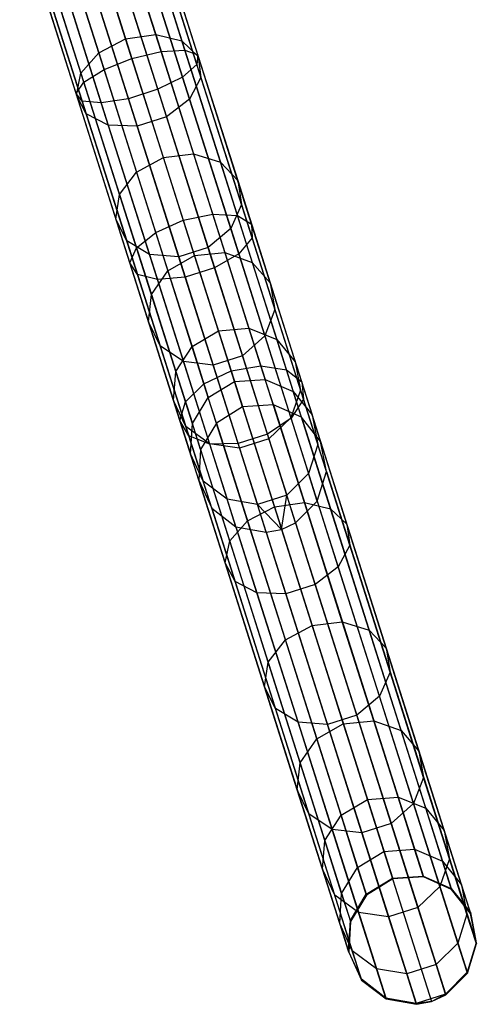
# Model space of a CAD drawing. Extents: x -91 to 92, y -91 to 92.
# Tile 169 of 256: x 21.56 to 28.65, y -86.82 to -71.54. Entities that reach past the tile are written whole.
import ezdxf

# ---------------------------------------------------------------- set-up
doc = ezdxf.new("R2010")
doc.units = 0
doc.header["$LTSCALE"] = 25.4
doc.layers.get('0').update_dxf_attribs({"linetype": 'CONTINUOUS'})

# ---------------------------------------------------------------- blocks, each defined once
blk = doc.blocks.new('NL2500012258_STL_2')
at = {"color": 0}
for p, q in [((115.997, -72.456, 29.23), (115.155, -69.81, 28.598)), ((115.997, -72.456, 29.23), (115.155, -69.81, 28.598)), ((116.366, -72.437, 28.926), (115.511, -69.746, 28.284)), ((116.366, -72.437, 28.926), (115.511, -69.746, 28.284)), ((116.555, -72.661, 28.044), (115.659, -69.843, 27.371)), ((116.555, -72.661, 28.044), (115.659, -69.843, 27.371)), ((116.568, -72.51, 28.498), (115.692, -69.758, 27.841)), ((116.568, -72.51, 28.498), (115.692, -69.758, 27.841)), ((114.707, -69.934, 28.711), (115.544, -72.565, 29.339)), ((114.707, -69.934, 28.711), (115.544, -72.565, 29.339)), ((116.331, -72.854, 27.668), (115.418, -69.981, 26.982)), ((116.331, -72.854, 27.668), (115.418, -69.981, 26.982)), ((115.111, -72.738, 29.23), (114.269, -70.092, 28.598)), ((115.111, -72.738, 29.23), (114.269, -70.092, 28.598)), ((115.447, -72.262, 171.396), (114.773, -70.143, 173.177)), ((115.447, -72.262, 171.396), (114.773, -70.143, 173.177)), ((115.947, -73.045, 27.455), (115.024, -70.141, 26.762)), ((115.947, -73.045, 27.455), (115.024, -70.141, 26.762)), ((115.236, -70.064, 173.272), (115.914, -72.196, 171.48)), ((115.236, -70.064, 173.272), (115.914, -72.196, 171.48)), ((115.632, -70.126, 173.534), (116.321, -72.293, 171.712)), ((115.632, -70.126, 173.534), (116.321, -72.293, 171.712)), ((114.798, -72.936, 28.926), (113.942, -70.245, 28.284)), ((114.798, -72.936, 28.926), (113.942, -70.245, 28.284)), ((115.491, -73.19, 27.455), (114.568, -70.286, 26.762)), ((115.491, -73.19, 27.455), (114.568, -70.286, 26.762)), ((115.87, -70.316, 173.903), (116.575, -72.533, 172.039)), ((115.87, -70.316, 173.903), (116.575, -72.533, 172.039)), ((114.676, -73.112, 28.498), (113.8, -70.36, 27.841)), ((114.676, -73.112, 28.498), (113.8, -70.36, 27.841)), ((114.773, -73.228, 28.044), (113.877, -70.41, 27.371)), ((114.773, -73.228, 28.044), (113.877, -70.41, 27.371)), ((115.068, -73.256, 27.668), (114.154, -70.383, 26.982)), ((115.068, -73.256, 27.668), (114.154, -70.383, 26.982)), ((114.35, -70.346, 173.272), (115.028, -72.478, 171.48)), ((114.35, -70.346, 173.272), (115.028, -72.478, 171.48)), ((114.063, -70.625, 173.534), (114.752, -72.792, 171.712)), ((114.063, -70.625, 173.534), (114.752, -72.792, 171.712)), ((115.896, -70.589, 174.295), (116.618, -72.859, 172.386)), ((115.896, -70.589, 174.295), (116.618, -72.859, 172.386)), ((113.978, -70.918, 173.903), (114.683, -73.135, 172.039)), ((113.978, -70.918, 173.903), (114.683, -73.135, 172.039)), ((115.705, -70.884, 174.62), (116.441, -73.198, 172.674)), ((115.705, -70.884, 174.62), (116.441, -73.198, 172.674)), ((114.114, -71.156, 174.295), (114.836, -73.426, 172.386)), ((114.114, -71.156, 174.295), (114.836, -73.426, 172.386)), ((115.339, -71.132, 174.803), (116.083, -73.471, 172.837)), ((115.339, -71.132, 174.803), (116.083, -73.471, 172.837)), ((114.441, -71.286, 174.62), (115.177, -73.6, 172.674)), ((114.441, -71.286, 174.62), (115.177, -73.6, 172.674)), ((114.883, -71.277, 174.803), (115.627, -73.616, 172.837)), ((114.883, -71.277, 174.803), (115.627, -73.616, 172.837)), ((115.028, -72.478, 171.48), (115.447, -72.262, 171.396)), ((115.028, -72.478, 171.48), (115.447, -72.262, 171.396)), ((115.447, -72.262, 171.396), (115.914, -72.196, 171.48)), ((115.447, -72.262, 171.396), (115.914, -72.196, 171.48)), ((116.033, -74.104, 169.302), (115.447, -72.262, 171.396)), ((116.033, -74.104, 169.302), (115.447, -72.262, 171.396)), ((115.914, -72.196, 171.48), (116.503, -74.048, 169.373)), ((115.914, -72.196, 171.48), (116.503, -74.048, 169.373)), ((115.914, -72.196, 171.48), (116.321, -72.293, 171.712)), ((115.914, -72.196, 171.48), (116.321, -72.293, 171.712)), ((116.321, -72.293, 171.712), (116.92, -74.177, 169.57)), ((116.321, -72.293, 171.712), (116.92, -74.177, 169.57)), ((116.321, -72.293, 171.712), (116.575, -72.533, 172.039)), ((116.321, -72.293, 171.712), (116.575, -72.533, 172.039)), ((115.544, -72.565, 29.339), (115.997, -72.456, 29.23)), ((115.544, -72.565, 29.339), (115.997, -72.456, 29.23)), ((115.997, -72.456, 29.23), (116.366, -72.437, 28.926)), ((115.997, -72.456, 29.23), (116.366, -72.437, 28.926)), ((116.801, -74.984, 30.267), (115.997, -72.456, 29.23)), ((116.801, -74.984, 30.267), (115.997, -72.456, 29.23)), ((116.366, -72.437, 28.926), (116.568, -72.51, 28.498)), ((117.184, -75.006, 29.981), (116.366, -72.437, 28.926)), ((117.184, -75.006, 29.981), (116.366, -72.437, 28.926)), ((116.366, -72.437, 28.926), (116.568, -72.51, 28.498)), ((114.752, -72.792, 171.712), (115.028, -72.478, 171.48)), ((114.752, -72.792, 171.712), (115.028, -72.478, 171.48)), ((115.028, -72.478, 171.48), (115.617, -74.33, 169.373)), ((115.028, -72.478, 171.48), (115.617, -74.33, 169.373)), ((115.111, -72.738, 29.23), (115.544, -72.565, 29.339)), ((115.111, -72.738, 29.23), (115.544, -72.565, 29.339)), ((115.544, -72.565, 29.339), (116.343, -75.078, 30.37)), ((115.544, -72.565, 29.339), (116.343, -75.078, 30.37)), ((116.568, -72.51, 28.498), (116.555, -72.661, 28.044)), ((116.568, -72.51, 28.498), (116.555, -72.661, 28.044)), ((117.404, -75.139, 29.578), (116.568, -72.51, 28.498)), ((117.404, -75.139, 29.578), (116.568, -72.51, 28.498)), ((116.575, -72.533, 172.039), (117.188, -74.459, 169.848)), ((116.575, -72.533, 172.039), (117.188, -74.459, 169.848)), ((116.575, -72.533, 172.039), (116.618, -72.859, 172.386)), ((116.575, -72.533, 172.039), (116.618, -72.859, 172.386)), ((114.798, -72.936, 28.926), (115.111, -72.738, 29.23)), ((114.798, -72.936, 28.926), (115.111, -72.738, 29.23)), ((115.915, -75.266, 30.267), (115.111, -72.738, 29.23)), ((115.915, -75.266, 30.267), (115.111, -72.738, 29.23)), ((116.555, -72.661, 28.044), (116.331, -72.854, 27.668)), ((116.555, -72.661, 28.044), (116.331, -72.854, 27.668)), ((117.412, -75.353, 29.149), (116.555, -72.661, 28.044)), ((117.412, -75.353, 29.149), (116.555, -72.661, 28.044)), ((114.683, -73.135, 172.039), (114.752, -72.792, 171.712)), ((114.683, -73.135, 172.039), (114.752, -72.792, 171.712)), ((114.752, -72.792, 171.712), (115.352, -74.676, 169.57)), ((114.752, -72.792, 171.712), (115.352, -74.676, 169.57)), ((116.331, -72.854, 27.668), (115.947, -73.045, 27.455)), ((116.331, -72.854, 27.668), (115.947, -73.045, 27.455)), ((117.204, -75.598, 28.794), (116.331, -72.854, 27.668)), ((117.204, -75.598, 28.794), (116.331, -72.854, 27.668)), ((116.618, -72.859, 172.386), (116.441, -73.198, 172.674)), ((116.618, -72.859, 172.386), (116.441, -73.198, 172.674)), ((116.618, -72.859, 172.386), (117.246, -74.832, 170.143)), ((116.618, -72.859, 172.386), (117.246, -74.832, 170.143)), ((114.676, -73.112, 28.498), (114.798, -72.936, 28.926)), ((114.676, -73.112, 28.498), (114.798, -72.936, 28.926)), ((115.615, -75.505, 29.981), (114.798, -72.936, 28.926)), ((115.615, -75.505, 29.981), (114.798, -72.936, 28.926)), ((115.947, -73.045, 27.455), (115.491, -73.19, 27.455)), ((115.947, -73.045, 27.455), (115.491, -73.19, 27.455)), ((116.83, -75.818, 28.593), (115.947, -73.045, 27.455)), ((116.83, -75.818, 28.593), (115.947, -73.045, 27.455)), ((114.773, -73.228, 28.044), (114.676, -73.112, 28.498)), ((115.512, -75.741, 29.578), (114.676, -73.112, 28.498)), ((114.773, -73.228, 28.044), (114.676, -73.112, 28.498)), ((115.512, -75.741, 29.578), (114.676, -73.112, 28.498)), ((114.836, -73.426, 172.386), (114.683, -73.135, 172.039)), ((114.683, -73.135, 172.039), (115.296, -75.061, 169.848)), ((114.683, -73.135, 172.039), (115.296, -75.061, 169.848)), ((114.836, -73.426, 172.386), (114.683, -73.135, 172.039)), ((115.068, -73.256, 27.668), (114.773, -73.228, 28.044)), ((115.63, -75.92, 29.149), (114.773, -73.228, 28.044)), ((115.068, -73.256, 27.668), (114.773, -73.228, 28.044)), ((115.63, -75.92, 29.149), (114.773, -73.228, 28.044)), ((115.491, -73.19, 27.455), (115.068, -73.256, 27.668)), ((115.491, -73.19, 27.455), (115.068, -73.256, 27.668)), ((116.373, -75.963, 28.593), (115.491, -73.19, 27.455)), ((116.373, -75.963, 28.593), (115.491, -73.19, 27.455)), ((116.441, -73.198, 172.674), (116.083, -73.471, 172.837)), ((116.441, -73.198, 172.674), (116.083, -73.471, 172.837)), ((116.441, -73.198, 172.674), (117.08, -75.208, 170.388)), ((116.441, -73.198, 172.674), (117.08, -75.208, 170.388)), ((115.94, -76, 28.794), (115.068, -73.256, 27.668)), ((115.94, -76, 28.794), (115.068, -73.256, 27.668)), ((115.177, -73.6, 172.674), (114.836, -73.426, 172.386)), ((114.836, -73.426, 172.386), (115.464, -75.399, 170.143)), ((114.836, -73.426, 172.386), (115.464, -75.399, 170.143)), ((115.177, -73.6, 172.674), (114.836, -73.426, 172.386)), ((116.083, -73.471, 172.837), (115.627, -73.616, 172.837)), ((116.083, -73.471, 172.837), (115.627, -73.616, 172.837)), ((116.083, -73.471, 172.837), (116.729, -75.503, 170.526)), ((116.083, -73.471, 172.837), (116.729, -75.503, 170.526)), ((115.627, -73.616, 172.837), (115.177, -73.6, 172.674)), ((115.177, -73.6, 172.674), (115.817, -75.61, 170.388)), ((115.177, -73.6, 172.674), (115.817, -75.61, 170.388)), ((115.627, -73.616, 172.837), (115.177, -73.6, 172.674)), ((115.627, -73.616, 172.837), (116.273, -75.648, 170.526)), ((115.627, -73.616, 172.837), (116.273, -75.648, 170.526)), ((115.617, -74.33, 169.373), (116.033, -74.104, 169.302)), ((115.617, -74.33, 169.373), (116.033, -74.104, 169.302)), ((116.033, -74.104, 169.302), (116.503, -74.048, 169.373)), ((116.033, -74.104, 169.302), (116.503, -74.048, 169.373)), ((116.517, -75.626, 166.943), (116.033, -74.104, 169.302)), ((116.517, -75.626, 166.943), (116.033, -74.104, 169.302)), ((116.503, -74.048, 169.373), (116.99, -75.58, 166.999)), ((116.503, -74.048, 169.373), (116.99, -75.58, 166.999)), ((116.503, -74.048, 169.373), (116.92, -74.177, 169.57)), ((116.503, -74.048, 169.373), (116.92, -74.177, 169.57)), ((116.92, -74.177, 169.57), (117.415, -75.733, 167.157)), ((116.92, -74.177, 169.57), (117.415, -75.733, 167.157)), ((116.92, -74.177, 169.57), (117.188, -74.459, 169.848)), ((116.92, -74.177, 169.57), (117.188, -74.459, 169.848)), ((115.352, -74.676, 169.57), (115.617, -74.33, 169.373)), ((115.352, -74.676, 169.57), (115.617, -74.33, 169.373)), ((115.617, -74.33, 169.373), (116.105, -75.861, 166.999)), ((115.617, -74.33, 169.373), (116.105, -75.861, 166.999)), ((117.188, -74.459, 169.848), (117.695, -76.052, 167.38)), ((117.188, -74.459, 169.848), (117.695, -76.052, 167.38)), ((117.188, -74.459, 169.848), (117.246, -74.832, 170.143)), ((117.188, -74.459, 169.848), (117.246, -74.832, 170.143)), ((115.296, -75.061, 169.848), (115.352, -74.676, 169.57)), ((115.296, -75.061, 169.848), (115.352, -74.676, 169.57)), ((115.352, -74.676, 169.57), (115.847, -76.232, 167.157)), ((115.352, -74.676, 169.57), (115.847, -76.232, 167.157)), ((117.246, -74.832, 170.143), (117.08, -75.208, 170.388)), ((117.246, -74.832, 170.143), (117.08, -75.208, 170.388)), ((117.246, -74.832, 170.143), (117.765, -76.462, 167.616)), ((117.246, -74.832, 170.143), (117.765, -76.462, 167.616)), ((115.464, -75.399, 170.143), (115.296, -75.061, 169.848)), ((115.296, -75.061, 169.848), (115.803, -76.654, 167.38)), ((115.296, -75.061, 169.848), (115.803, -76.654, 167.38)), ((115.464, -75.399, 170.143), (115.296, -75.061, 169.848)), ((116.343, -75.078, 30.37), (116.801, -74.984, 30.267)), ((116.343, -75.078, 30.37), (116.801, -74.984, 30.267)), ((116.801, -74.984, 30.267), (117.184, -75.006, 29.981)), ((117.549, -77.337, 31.687), (116.801, -74.984, 30.267)), ((117.549, -77.337, 31.687), (116.801, -74.984, 30.267)), ((116.801, -74.984, 30.267), (117.184, -75.006, 29.981)), ((117.184, -75.006, 29.981), (117.404, -75.139, 29.578)), ((117.945, -77.398, 31.425), (117.184, -75.006, 29.981)), ((117.945, -77.398, 31.425), (117.184, -75.006, 29.981)), ((117.184, -75.006, 29.981), (117.404, -75.139, 29.578)), ((115.915, -75.266, 30.267), (116.343, -75.078, 30.37)), ((115.915, -75.266, 30.267), (116.343, -75.078, 30.37)), ((116.343, -75.078, 30.37), (117.087, -77.416, 31.782)), ((116.343, -75.078, 30.37), (117.087, -77.416, 31.782)), ((117.08, -75.208, 170.388), (116.729, -75.503, 170.526)), ((117.08, -75.208, 170.388), (116.729, -75.503, 170.526)), ((117.08, -75.208, 170.388), (117.609, -76.871, 167.811)), ((117.08, -75.208, 170.388), (117.609, -76.871, 167.811)), ((117.404, -75.139, 29.578), (117.412, -75.353, 29.149)), ((118.183, -77.586, 31.055), (117.404, -75.139, 29.578)), ((118.183, -77.586, 31.055), (117.404, -75.139, 29.578)), ((117.404, -75.139, 29.578), (117.412, -75.353, 29.149)), ((115.615, -75.505, 29.981), (115.915, -75.266, 30.267)), ((115.615, -75.505, 29.981), (115.915, -75.266, 30.267)), ((116.664, -77.618, 31.687), (115.915, -75.266, 30.267)), ((116.664, -77.618, 31.687), (115.915, -75.266, 30.267)), ((117.412, -75.353, 29.149), (117.204, -75.598, 28.794)), ((117.412, -75.353, 29.149), (117.204, -75.598, 28.794)), ((118.209, -77.858, 30.661), (117.412, -75.353, 29.149)), ((118.209, -77.858, 30.661), (117.412, -75.353, 29.149)), ((115.817, -75.61, 170.388), (115.464, -75.399, 170.143)), ((115.464, -75.399, 170.143), (115.983, -77.029, 167.616)), ((115.464, -75.399, 170.143), (115.983, -77.029, 167.616)), ((115.817, -75.61, 170.388), (115.464, -75.399, 170.143)), ((115.512, -75.741, 29.578), (115.615, -75.505, 29.981)), ((115.512, -75.741, 29.578), (115.615, -75.505, 29.981)), ((116.376, -77.897, 31.425), (115.615, -75.505, 29.981)), ((116.376, -77.897, 31.425), (115.615, -75.505, 29.981)), ((116.729, -75.503, 170.526), (116.273, -75.648, 170.526)), ((116.729, -75.503, 170.526), (116.273, -75.648, 170.526)), ((116.729, -75.503, 170.526), (117.264, -77.183, 167.922)), ((116.729, -75.503, 170.526), (117.264, -77.183, 167.922)), ((116.273, -75.648, 170.526), (115.817, -75.61, 170.388)), ((115.817, -75.61, 170.388), (116.345, -77.273, 167.811)), ((115.817, -75.61, 170.388), (116.345, -77.273, 167.811)), ((116.273, -75.648, 170.526), (115.817, -75.61, 170.388)), ((116.105, -75.861, 166.999), (116.517, -75.626, 166.943)), ((116.105, -75.861, 166.999), (116.517, -75.626, 166.943)), ((116.273, -75.648, 170.526), (116.808, -77.328, 167.922)), ((116.273, -75.648, 170.526), (116.808, -77.328, 167.922)), ((116.517, -75.626, 166.943), (116.99, -75.58, 166.999)), ((116.517, -75.626, 166.943), (116.99, -75.58, 166.999)), ((116.889, -76.795, 164.371), (116.517, -75.626, 166.943)), ((116.889, -76.795, 164.371), (116.517, -75.626, 166.943)), ((117.204, -75.598, 28.794), (116.83, -75.818, 28.593)), ((117.204, -75.598, 28.794), (116.83, -75.818, 28.593)), ((116.99, -75.58, 166.999), (117.364, -76.755, 164.412)), ((116.99, -75.58, 166.999), (117.364, -76.755, 164.412)), ((116.99, -75.58, 166.999), (117.415, -75.733, 167.157)), ((116.99, -75.58, 166.999), (117.415, -75.733, 167.157)), ((118.017, -78.151, 30.336), (117.204, -75.598, 28.794)), ((118.017, -78.151, 30.336), (117.204, -75.598, 28.794)), ((115.63, -75.92, 29.149), (115.512, -75.741, 29.578)), ((116.291, -78.188, 31.055), (115.512, -75.741, 29.578)), ((115.63, -75.92, 29.149), (115.512, -75.741, 29.578)), ((116.291, -78.188, 31.055), (115.512, -75.741, 29.578)), ((116.83, -75.818, 28.593), (116.373, -75.963, 28.593)), ((116.83, -75.818, 28.593), (116.373, -75.963, 28.593)), ((117.651, -78.399, 30.152), (116.83, -75.818, 28.593)), ((117.651, -78.399, 30.152), (116.83, -75.818, 28.593)), ((117.415, -75.733, 167.157), (117.796, -76.929, 164.527)), ((117.415, -75.733, 167.157), (117.796, -76.929, 164.527)), ((117.415, -75.733, 167.157), (117.695, -76.052, 167.38)), ((117.415, -75.733, 167.157), (117.695, -76.052, 167.38)), ((115.94, -76, 28.794), (115.63, -75.92, 29.149)), ((116.427, -78.425, 30.661), (115.63, -75.92, 29.149)), ((115.94, -76, 28.794), (115.63, -75.92, 29.149)), ((116.427, -78.425, 30.661), (115.63, -75.92, 29.149)), ((115.847, -76.232, 167.157), (116.105, -75.861, 166.999)), ((115.847, -76.232, 167.157), (116.105, -75.861, 166.999)), ((116.373, -75.963, 28.593), (115.94, -76, 28.794)), ((116.373, -75.963, 28.593), (115.94, -76, 28.794)), ((116.105, -75.861, 166.999), (116.479, -77.037, 164.412)), ((116.105, -75.861, 166.999), (116.479, -77.037, 164.412)), ((117.195, -78.544, 30.152), (116.373, -75.963, 28.593)), ((117.195, -78.544, 30.152), (116.373, -75.963, 28.593)), ((116.753, -78.553, 30.336), (115.94, -76, 28.794)), ((116.753, -78.553, 30.336), (115.94, -76, 28.794)), ((117.695, -76.052, 167.38), (118.084, -77.275, 164.689)), ((117.695, -76.052, 167.38), (118.084, -77.275, 164.689)), ((117.695, -76.052, 167.38), (117.765, -76.462, 167.616)), ((117.695, -76.052, 167.38), (117.765, -76.462, 167.616)), ((115.803, -76.654, 167.38), (115.847, -76.232, 167.157)), ((115.803, -76.654, 167.38), (115.847, -76.232, 167.157)), ((115.847, -76.232, 167.157), (116.227, -77.428, 164.527)), ((115.847, -76.232, 167.157), (116.227, -77.428, 164.527)), ((117.765, -76.462, 167.616), (117.609, -76.871, 167.811)), ((117.765, -76.462, 167.616), (117.609, -76.871, 167.811)), ((117.765, -76.462, 167.616), (118.163, -77.715, 164.861)), ((117.765, -76.462, 167.616), (118.163, -77.715, 164.861)), ((115.983, -77.029, 167.616), (115.803, -76.654, 167.38)), ((115.803, -76.654, 167.38), (116.192, -77.877, 164.689)), ((115.803, -76.654, 167.38), (116.192, -77.877, 164.689)), ((115.983, -77.029, 167.616), (115.803, -76.654, 167.38)), ((116.479, -77.037, 164.412), (116.889, -76.795, 164.371)), ((116.479, -77.037, 164.412), (116.889, -76.795, 164.371)), ((116.889, -76.795, 164.371), (117.364, -76.755, 164.412)), ((116.889, -76.795, 164.371), (117.364, -76.755, 164.412)), ((117.14, -77.584, 161.645), (116.889, -76.795, 164.371)), ((117.14, -77.584, 161.645), (116.889, -76.795, 164.371)), ((117.609, -76.871, 167.811), (117.264, -77.183, 167.922)), ((117.609, -76.871, 167.811), (117.264, -77.183, 167.922)), ((117.364, -76.755, 164.412), (117.617, -77.55, 161.67)), ((117.364, -76.755, 164.412), (117.617, -77.55, 161.67)), ((117.364, -76.755, 164.412), (117.796, -76.929, 164.527)), ((117.364, -76.755, 164.412), (117.796, -76.929, 164.527)), ((117.609, -76.871, 167.811), (118.015, -78.147, 165.003)), ((117.609, -76.871, 167.811), (118.015, -78.147, 165.003)), ((116.345, -77.273, 167.811), (115.983, -77.029, 167.616)), ((115.983, -77.029, 167.616), (116.381, -78.282, 164.861)), ((115.983, -77.029, 167.616), (116.381, -78.282, 164.861)), ((116.345, -77.273, 167.811), (115.983, -77.029, 167.616)), ((116.227, -77.428, 164.527), (116.479, -77.037, 164.412)), ((116.227, -77.428, 164.527), (116.479, -77.037, 164.412)), ((116.479, -77.037, 164.412), (116.731, -77.831, 161.67)), ((116.479, -77.037, 164.412), (116.731, -77.831, 161.67)), ((117.796, -76.929, 164.527), (118.052, -77.736, 161.739)), ((117.796, -76.929, 164.527), (118.052, -77.736, 161.739)), ((117.796, -76.929, 164.527), (118.084, -77.275, 164.689)), ((117.796, -76.929, 164.527), (118.084, -77.275, 164.689)), ((117.264, -77.183, 167.922), (116.808, -77.328, 167.922)), ((117.264, -77.183, 167.922), (116.808, -77.328, 167.922)), ((117.264, -77.183, 167.922), (117.674, -78.473, 165.084)), ((117.264, -77.183, 167.922), (117.674, -78.473, 165.084)), ((116.808, -77.328, 167.922), (116.345, -77.273, 167.811)), ((116.345, -77.273, 167.811), (116.752, -78.549, 165.003)), ((116.345, -77.273, 167.811), (116.752, -78.549, 165.003)), ((116.808, -77.328, 167.922), (116.345, -77.273, 167.811)), ((116.808, -77.328, 167.922), (117.218, -78.618, 165.084)), ((116.808, -77.328, 167.922), (117.218, -78.618, 165.084)), ((117.087, -77.416, 31.782), (117.549, -77.337, 31.687)), ((117.087, -77.416, 31.782), (117.549, -77.337, 31.687)), ((117.549, -77.337, 31.687), (117.945, -77.398, 31.425)), ((118.226, -79.462, 33.459), (117.549, -77.337, 31.687)), ((118.226, -79.462, 33.459), (117.549, -77.337, 31.687)), ((117.549, -77.337, 31.687), (117.945, -77.398, 31.425)), ((118.084, -77.275, 164.689), (118.347, -78.101, 161.837)), ((118.084, -77.275, 164.689), (118.347, -78.101, 161.837)), ((118.084, -77.275, 164.689), (118.163, -77.715, 164.861)), ((118.084, -77.275, 164.689), (118.163, -77.715, 164.861)), ((116.192, -77.877, 164.689), (116.227, -77.428, 164.527)), ((116.192, -77.877, 164.689), (116.227, -77.428, 164.527)), ((116.227, -77.428, 164.527), (116.484, -78.235, 161.739)), ((116.227, -77.428, 164.527), (116.484, -78.235, 161.739)), ((116.664, -77.618, 31.687), (117.087, -77.416, 31.782)), ((116.664, -77.618, 31.687), (117.087, -77.416, 31.782)), ((117.087, -77.416, 31.782), (117.759, -79.529, 33.543)), ((117.087, -77.416, 31.782), (117.759, -79.529, 33.543)), ((117.945, -77.398, 31.425), (118.183, -77.586, 31.055)), ((118.632, -79.559, 33.225), (117.945, -77.398, 31.425)), ((118.632, -79.559, 33.225), (117.945, -77.398, 31.425)), ((117.945, -77.398, 31.425), (118.183, -77.586, 31.055)), ((116.376, -77.897, 31.425), (116.664, -77.618, 31.687)), ((116.376, -77.897, 31.425), (116.664, -77.618, 31.687)), ((117.34, -79.744, 33.459), (116.664, -77.618, 31.687)), ((117.34, -79.744, 33.459), (116.664, -77.618, 31.687)), ((116.731, -77.831, 161.67), (117.14, -77.584, 161.645)), ((116.731, -77.831, 161.67), (117.14, -77.584, 161.645)), ((117.14, -77.584, 161.645), (117.617, -77.55, 161.67)), ((117.14, -77.584, 161.645), (117.617, -77.55, 161.67)), ((117.265, -77.976, 158.825), (117.14, -77.584, 161.645)), ((117.265, -77.976, 158.825), (117.14, -77.584, 161.645)), ((117.743, -77.944, 158.833), (117.617, -77.55, 161.67)), ((117.617, -77.55, 161.67), (118.052, -77.736, 161.739)), ((117.743, -77.944, 158.833), (117.617, -77.55, 161.67)), ((117.617, -77.55, 161.67), (118.052, -77.736, 161.739)), ((118.183, -77.586, 31.055), (118.209, -77.858, 30.661)), ((118.886, -79.797, 32.897), (118.183, -77.586, 31.055)), ((118.886, -79.797, 32.897), (118.183, -77.586, 31.055)), ((118.183, -77.586, 31.055), (118.209, -77.858, 30.661)), ((118.163, -77.715, 164.861), (118.015, -78.147, 165.003)), ((118.163, -77.715, 164.861), (118.015, -78.147, 165.003)), ((118.18, -78.137, 158.856), (118.052, -77.736, 161.739)), ((118.052, -77.736, 161.739), (118.347, -78.101, 161.837)), ((118.18, -78.137, 158.856), (118.052, -77.736, 161.739)), ((118.052, -77.736, 161.739), (118.347, -78.101, 161.837)), ((118.163, -77.715, 164.861), (118.432, -78.56, 161.94)), ((118.163, -77.715, 164.861), (118.432, -78.56, 161.94)), ((116.381, -78.282, 164.861), (116.192, -77.877, 164.689)), ((116.192, -77.877, 164.689), (116.455, -78.703, 161.837)), ((116.192, -77.877, 164.689), (116.455, -78.703, 161.837)), ((116.381, -78.282, 164.861), (116.192, -77.877, 164.689)), ((116.291, -78.188, 31.055), (116.376, -77.897, 31.425)), ((116.291, -78.188, 31.055), (116.376, -77.897, 31.425)), ((117.064, -80.058, 33.225), (116.376, -77.897, 31.425)), ((117.064, -80.058, 33.225), (116.376, -77.897, 31.425)), ((116.484, -78.235, 161.739), (116.731, -77.831, 161.67)), ((116.484, -78.235, 161.739), (116.731, -77.831, 161.67)), ((116.857, -78.226, 158.833), (116.731, -77.831, 161.67)), ((116.857, -78.226, 158.833), (116.731, -77.831, 161.67)), ((117.743, -77.944, 158.833), (117.265, -77.976, 158.825)), ((117.743, -77.944, 158.833), (117.265, -77.976, 158.825)), ((118.18, -78.137, 158.856), (117.743, -77.944, 158.833)), ((117.743, -77.944, 158.833), (120.074, -85.274, 48.833)), ((118.18, -78.137, 158.856), (117.743, -77.944, 158.833)), ((117.743, -77.944, 158.833), (120.074, -85.274, 48.833)), ((118.209, -77.858, 30.661), (118.017, -78.151, 30.336)), ((118.209, -77.858, 30.661), (118.017, -78.151, 30.336)), ((118.929, -80.121, 32.548), (118.209, -77.858, 30.661)), ((118.929, -80.121, 32.548), (118.209, -77.858, 30.661)), ((117.265, -77.976, 158.825), (116.857, -78.226, 158.833)), ((117.265, -77.976, 158.825), (116.857, -78.226, 158.833)), ((117.265, -77.976, 158.825), (119.597, -85.306, 48.825)), ((117.265, -77.976, 158.825), (119.597, -85.306, 48.825)), ((118.477, -78.511, 158.887), (118.347, -78.101, 161.837)), ((118.347, -78.101, 161.837), (118.432, -78.56, 161.94)), ((118.477, -78.511, 158.887), (118.347, -78.101, 161.837)), ((118.347, -78.101, 161.837), (118.432, -78.56, 161.94)), ((116.427, -78.425, 30.661), (116.291, -78.188, 31.055)), ((116.994, -80.399, 32.897), (116.291, -78.188, 31.055)), ((116.427, -78.425, 30.661), (116.291, -78.188, 31.055)), ((116.994, -80.399, 32.897), (116.291, -78.188, 31.055)), ((116.455, -78.703, 161.837), (116.484, -78.235, 161.739)), ((116.455, -78.703, 161.837), (116.484, -78.235, 161.739)), ((116.611, -78.636, 158.856), (116.484, -78.235, 161.739)), ((116.611, -78.636, 158.856), (116.484, -78.235, 161.739)), ((116.857, -78.226, 158.833), (116.611, -78.636, 158.856)), ((116.857, -78.226, 158.833), (116.611, -78.636, 158.856)), ((116.857, -78.226, 158.833), (119.189, -85.556, 48.833)), ((116.857, -78.226, 158.833), (119.189, -85.556, 48.833)), ((118.017, -78.151, 30.336), (117.651, -78.399, 30.152)), ((118.017, -78.151, 30.336), (117.651, -78.399, 30.152)), ((118.015, -78.147, 165.003), (117.674, -78.473, 165.084)), ((118.015, -78.147, 165.003), (117.674, -78.473, 165.084)), ((118.015, -78.147, 165.003), (118.29, -79.009, 162.026)), ((118.015, -78.147, 165.003), (118.29, -79.009, 162.026)), ((118.751, -80.459, 32.258), (118.017, -78.151, 30.336)), ((118.751, -80.459, 32.258), (118.017, -78.151, 30.336)), ((118.477, -78.511, 158.887), (118.18, -78.137, 158.856)), ((118.18, -78.137, 158.856), (120.512, -85.467, 48.856)), ((118.477, -78.511, 158.887), (118.18, -78.137, 158.856)), ((118.18, -78.137, 158.856), (120.512, -85.467, 48.856)), ((116.752, -78.549, 165.003), (116.381, -78.282, 164.861)), ((116.381, -78.282, 164.861), (116.65, -79.127, 161.94)), ((116.381, -78.282, 164.861), (116.65, -79.127, 161.94)), ((116.752, -78.549, 165.003), (116.381, -78.282, 164.861)), ((116.753, -78.553, 30.336), (116.427, -78.425, 30.661)), ((117.147, -80.688, 32.548), (116.427, -78.425, 30.661)), ((116.753, -78.553, 30.336), (116.427, -78.425, 30.661)), ((117.147, -80.688, 32.548), (116.427, -78.425, 30.661)), ((117.651, -78.399, 30.152), (117.195, -78.544, 30.152)), ((117.651, -78.399, 30.152), (117.195, -78.544, 30.152)), ((118.393, -80.731, 32.095), (117.651, -78.399, 30.152)), ((118.393, -80.731, 32.095), (117.651, -78.399, 30.152)), ((117.218, -78.618, 165.084), (116.752, -78.549, 165.003)), ((116.752, -78.549, 165.003), (117.026, -79.411, 162.026)), ((116.752, -78.549, 165.003), (117.026, -79.411, 162.026)), ((117.218, -78.618, 165.084), (116.752, -78.549, 165.003)), ((117.195, -78.544, 30.152), (116.753, -78.553, 30.336)), ((117.195, -78.544, 30.152), (116.753, -78.553, 30.336)), ((117.487, -80.861, 32.258), (116.753, -78.553, 30.336)), ((117.487, -80.861, 32.258), (116.753, -78.553, 30.336)), ((117.936, -80.876, 32.095), (117.195, -78.544, 30.152)), ((117.936, -80.876, 32.095), (117.195, -78.544, 30.152)), ((117.674, -78.473, 165.084), (117.218, -78.618, 165.084)), ((117.674, -78.473, 165.084), (117.218, -78.618, 165.084)), ((117.674, -78.473, 165.084), (117.951, -79.344, 162.075)), ((117.674, -78.473, 165.084), (117.951, -79.344, 162.075)), ((118.432, -78.56, 161.94), (118.29, -79.009, 162.026)), ((118.432, -78.56, 161.94), (118.29, -79.009, 162.026)), ((118.566, -78.98, 158.92), (118.432, -78.56, 161.94)), ((118.566, -78.98, 158.92), (118.432, -78.56, 161.94)), ((118.566, -78.98, 158.92), (118.477, -78.511, 158.887)), ((118.477, -78.511, 158.887), (120.809, -85.841, 48.887)), ((118.566, -78.98, 158.92), (118.477, -78.511, 158.887)), ((118.477, -78.511, 158.887), (120.809, -85.841, 48.887)), ((116.585, -79.113, 158.887), (116.455, -78.703, 161.837)), ((116.585, -79.113, 158.887), (116.455, -78.703, 161.837)), ((116.65, -79.127, 161.94), (116.455, -78.703, 161.837)), ((116.65, -79.127, 161.94), (116.455, -78.703, 161.837)), ((116.611, -78.636, 158.856), (116.585, -79.113, 158.887)), ((116.611, -78.636, 158.856), (116.585, -79.113, 158.887)), ((116.611, -78.636, 158.856), (118.943, -85.966, 48.856)), ((116.611, -78.636, 158.856), (118.943, -85.966, 48.856)), ((117.218, -78.618, 165.084), (117.495, -79.489, 162.075)), ((117.218, -78.618, 165.084), (117.495, -79.489, 162.075)), ((118.29, -79.009, 162.026), (117.951, -79.344, 162.075)), ((118.29, -79.009, 162.026), (117.951, -79.344, 162.075)), ((118.426, -79.437, 158.947), (118.29, -79.009, 162.026)), ((118.426, -79.437, 158.947), (118.29, -79.009, 162.026)), ((118.426, -79.437, 158.947), (118.566, -78.98, 158.92)), ((118.426, -79.437, 158.947), (118.566, -78.98, 158.92)), ((118.566, -78.98, 158.92), (120.898, -86.31, 48.92)), ((118.566, -78.98, 158.92), (120.898, -86.31, 48.92)), ((116.585, -79.113, 158.887), (116.784, -79.547, 158.92)), ((116.585, -79.113, 158.887), (116.784, -79.547, 158.92)), ((116.585, -79.113, 158.887), (118.917, -86.443, 48.887)), ((116.585, -79.113, 158.887), (118.917, -86.443, 48.887)), ((116.784, -79.547, 158.92), (116.65, -79.127, 161.94)), ((116.784, -79.547, 158.92), (116.65, -79.127, 161.94)), ((117.026, -79.411, 162.026), (116.65, -79.127, 161.94)), ((117.026, -79.411, 162.026), (116.65, -79.127, 161.94)), ((117.951, -79.344, 162.075), (117.495, -79.489, 162.075)), ((117.951, -79.344, 162.075), (117.495, -79.489, 162.075)), ((117.87, -79.877, 158.965), (117.951, -79.344, 162.075)), ((117.87, -79.877, 158.965), (117.951, -79.344, 162.075)), ((118.089, -79.777, 158.963), (117.951, -79.344, 162.075)), ((118.089, -79.777, 158.963), (117.951, -79.344, 162.075)), ((117.495, -79.489, 162.075), (117.026, -79.411, 162.026)), ((117.162, -79.839, 158.947), (117.026, -79.411, 162.026)), ((117.162, -79.839, 158.947), (117.026, -79.411, 162.026)), ((117.495, -79.489, 162.075), (117.026, -79.411, 162.026)), ((117.633, -79.922, 158.963), (117.495, -79.489, 162.075)), ((117.633, -79.922, 158.963), (117.495, -79.489, 162.075)), ((117.87, -79.877, 158.965), (117.495, -79.489, 162.075)), ((117.87, -79.877, 158.965), (117.495, -79.489, 162.075)), ((117.759, -79.529, 33.543), (118.226, -79.462, 33.459)), ((117.759, -79.529, 33.543), (118.226, -79.462, 33.459)), ((118.089, -79.777, 158.963), (118.426, -79.437, 158.947)), ((118.089, -79.777, 158.963), (118.426, -79.437, 158.947)), ((118.226, -79.462, 33.459), (118.632, -79.559, 33.225)), ((118.814, -81.313, 35.542), (118.226, -79.462, 33.459)), ((118.814, -81.313, 35.542), (118.226, -79.462, 33.459)), ((118.226, -79.462, 33.459), (118.632, -79.559, 33.225)), ((118.426, -79.437, 158.947), (120.758, -86.767, 48.947)), ((118.426, -79.437, 158.947), (120.758, -86.767, 48.947)), ((116.784, -79.547, 158.92), (117.162, -79.839, 158.947)), ((116.784, -79.547, 158.92), (117.162, -79.839, 158.947)), ((116.784, -79.547, 158.92), (119.115, -86.877, 48.92)), ((116.784, -79.547, 158.92), (119.115, -86.877, 48.92)), ((117.34, -79.744, 33.459), (117.759, -79.529, 33.543)), ((117.34, -79.744, 33.459), (117.759, -79.529, 33.543)), ((117.759, -79.529, 33.543), (118.344, -81.369, 35.613)), ((117.759, -79.529, 33.543), (118.344, -81.369, 35.613)), ((118.632, -79.559, 33.225), (118.886, -79.797, 32.897)), ((119.231, -81.441, 35.343), (118.632, -79.559, 33.225)), ((119.231, -81.441, 35.343), (118.632, -79.559, 33.225)), ((118.632, -79.559, 33.225), (118.886, -79.797, 32.897)), ((117.064, -80.058, 33.225), (117.34, -79.744, 33.459)), ((117.064, -80.058, 33.225), (117.34, -79.744, 33.459)), ((117.929, -81.595, 35.542), (117.34, -79.744, 33.459)), ((117.929, -81.595, 35.542), (117.34, -79.744, 33.459)), ((117.87, -79.877, 158.965), (118.089, -79.777, 158.963)), ((117.87, -79.877, 158.965), (118.089, -79.777, 158.963)), ((118.089, -79.777, 158.963), (120.421, -87.107, 48.963)), ((118.089, -79.777, 158.963), (120.421, -87.107, 48.963)), ((118.886, -79.797, 32.897), (118.929, -80.121, 32.548)), ((119.498, -81.722, 35.063), (118.886, -79.797, 32.897)), ((119.498, -81.722, 35.063), (118.886, -79.797, 32.897)), ((118.886, -79.797, 32.897), (118.929, -80.121, 32.548)), ((117.162, -79.839, 158.947), (117.633, -79.922, 158.963)), ((117.162, -79.839, 158.947), (117.633, -79.922, 158.963)), ((117.162, -79.839, 158.947), (119.494, -87.169, 48.947)), ((117.162, -79.839, 158.947), (119.494, -87.169, 48.947)), ((117.633, -79.922, 158.963), (117.87, -79.877, 158.965)), ((117.633, -79.922, 158.963), (117.87, -79.877, 158.965)), ((117.633, -79.922, 158.963), (119.965, -87.252, 48.963)), ((117.633, -79.922, 158.963), (119.965, -87.252, 48.963)), ((117.87, -79.877, 158.965), (120.202, -87.207, 48.965)), ((117.87, -79.877, 158.965), (120.202, -87.207, 48.965)), ((116.994, -80.399, 32.897), (117.064, -80.058, 33.225)), ((116.994, -80.399, 32.897), (117.064, -80.058, 33.225)), ((117.662, -81.94, 35.343), (117.064, -80.058, 33.225)), ((117.662, -81.94, 35.343), (117.064, -80.058, 33.225)), ((118.929, -80.121, 32.548), (118.751, -80.459, 32.258)), ((118.929, -80.121, 32.548), (118.751, -80.459, 32.258)), ((119.556, -82.093, 34.766), (118.929, -80.121, 32.548)), ((119.556, -82.093, 34.766), (118.929, -80.121, 32.548)), ((117.147, -80.688, 32.548), (116.994, -80.399, 32.897)), ((117.606, -82.324, 35.063), (116.994, -80.399, 32.897)), ((117.147, -80.688, 32.548), (116.994, -80.399, 32.897)), ((117.606, -82.324, 35.063), (116.994, -80.399, 32.897)), ((118.751, -80.459, 32.258), (118.393, -80.731, 32.095)), ((118.751, -80.459, 32.258), (118.393, -80.731, 32.095)), ((119.39, -82.468, 34.519), (118.751, -80.459, 32.258)), ((119.39, -82.468, 34.519), (118.751, -80.459, 32.258)), ((117.487, -80.861, 32.258), (117.147, -80.688, 32.548)), ((117.774, -82.66, 34.766), (117.147, -80.688, 32.548)), ((117.487, -80.861, 32.258), (117.147, -80.688, 32.548)), ((117.774, -82.66, 34.766), (117.147, -80.688, 32.548)), ((117.936, -80.876, 32.095), (117.487, -80.861, 32.258)), ((118.126, -82.87, 34.519), (117.487, -80.861, 32.258)), ((117.936, -80.876, 32.095), (117.487, -80.861, 32.258)), ((118.126, -82.87, 34.519), (117.487, -80.861, 32.258)), ((118.393, -80.731, 32.095), (117.936, -80.876, 32.095)), ((118.393, -80.731, 32.095), (117.936, -80.876, 32.095)), ((119.039, -82.762, 34.38), (118.393, -80.731, 32.095)), ((119.039, -82.762, 34.38), (118.393, -80.731, 32.095)), ((118.583, -82.907, 34.38), (117.936, -80.876, 32.095)), ((118.583, -82.907, 34.38), (117.936, -80.876, 32.095)), ((118.344, -81.369, 35.613), (118.814, -81.313, 35.542)), ((118.344, -81.369, 35.613), (118.814, -81.313, 35.542)), ((118.814, -81.313, 35.542), (119.231, -81.441, 35.343)), ((119.303, -82.849, 37.89), (118.814, -81.313, 35.542)), ((119.303, -82.849, 37.89), (118.814, -81.313, 35.542)), ((118.814, -81.313, 35.542), (119.231, -81.441, 35.343)), ((117.929, -81.595, 35.542), (118.344, -81.369, 35.613)), ((117.929, -81.595, 35.542), (118.344, -81.369, 35.613)), ((118.344, -81.369, 35.613), (118.83, -82.895, 37.948)), ((118.344, -81.369, 35.613), (118.83, -82.895, 37.948)), ((119.231, -81.441, 35.343), (119.498, -81.722, 35.063)), ((119.727, -83.002, 37.731), (119.231, -81.441, 35.343)), ((119.727, -83.002, 37.731), (119.231, -81.441, 35.343)), ((119.231, -81.441, 35.343), (119.498, -81.722, 35.063)), ((117.662, -81.94, 35.343), (117.929, -81.595, 35.542)), ((117.662, -81.94, 35.343), (117.929, -81.595, 35.542)), ((118.417, -83.131, 37.89), (117.929, -81.595, 35.542)), ((118.417, -83.131, 37.89), (117.929, -81.595, 35.542)), ((119.498, -81.722, 35.063), (119.556, -82.093, 34.766)), ((120.006, -83.319, 37.506), (119.498, -81.722, 35.063)), ((120.006, -83.319, 37.506), (119.498, -81.722, 35.063)), ((119.498, -81.722, 35.063), (119.556, -82.093, 34.766)), ((117.606, -82.324, 35.063), (117.662, -81.94, 35.343)), ((117.606, -82.324, 35.063), (117.662, -81.94, 35.343)), ((118.159, -83.501, 37.731), (117.662, -81.94, 35.343)), ((118.159, -83.501, 37.731), (117.662, -81.94, 35.343)), ((119.556, -82.093, 34.766), (119.39, -82.468, 34.519)), ((119.556, -82.093, 34.766), (119.39, -82.468, 34.519)), ((120.076, -83.728, 37.267), (119.556, -82.093, 34.766)), ((120.076, -83.728, 37.267), (119.556, -82.093, 34.766)), ((117.774, -82.66, 34.766), (117.606, -82.324, 35.063)), ((118.115, -83.921, 37.506), (117.606, -82.324, 35.063)), ((117.774, -82.66, 34.766), (117.606, -82.324, 35.063)), ((118.115, -83.921, 37.506), (117.606, -82.324, 35.063)), ((119.39, -82.468, 34.519), (119.039, -82.762, 34.38)), ((119.39, -82.468, 34.519), (119.039, -82.762, 34.38)), ((119.92, -84.135, 37.069), (119.39, -82.468, 34.519)), ((119.92, -84.135, 37.069), (119.39, -82.468, 34.519)), ((118.126, -82.87, 34.519), (117.774, -82.66, 34.766)), ((118.294, -84.295, 37.267), (117.774, -82.66, 34.766)), ((118.126, -82.87, 34.519), (117.774, -82.66, 34.766)), ((118.294, -84.295, 37.267), (117.774, -82.66, 34.766)), ((119.039, -82.762, 34.38), (118.583, -82.907, 34.38)), ((119.039, -82.762, 34.38), (118.583, -82.907, 34.38)), ((118.83, -82.895, 37.948), (119.303, -82.849, 37.89)), ((118.83, -82.895, 37.948), (119.303, -82.849, 37.89)), ((119.575, -84.446, 36.957), (119.039, -82.762, 34.38)), ((119.575, -84.446, 36.957), (119.039, -82.762, 34.38)), ((119.303, -82.849, 37.89), (119.727, -83.002, 37.731)), ((119.68, -84.035, 40.452), (119.303, -82.849, 37.89)), ((119.68, -84.035, 40.452), (119.303, -82.849, 37.89)), ((119.303, -82.849, 37.89), (119.727, -83.002, 37.731)), ((118.583, -82.907, 34.38), (118.126, -82.87, 34.519)), ((118.656, -84.537, 37.069), (118.126, -82.87, 34.519)), ((118.583, -82.907, 34.38), (118.126, -82.87, 34.519)), ((118.656, -84.537, 37.069), (118.126, -82.87, 34.519)), ((118.417, -83.131, 37.89), (118.83, -82.895, 37.948)), ((118.417, -83.131, 37.89), (118.83, -82.895, 37.948)), ((119.118, -84.591, 36.957), (118.583, -82.907, 34.38)), ((119.118, -84.591, 36.957), (118.583, -82.907, 34.38)), ((118.83, -82.895, 37.948), (119.205, -84.074, 40.494)), ((118.83, -82.895, 37.948), (119.205, -84.074, 40.494)), ((119.727, -83.002, 37.731), (120.006, -83.319, 37.506)), ((120.111, -84.207, 40.335), (119.727, -83.002, 37.731)), ((120.111, -84.207, 40.335), (119.727, -83.002, 37.731)), ((119.727, -83.002, 37.731), (120.006, -83.319, 37.506)), ((118.159, -83.501, 37.731), (118.417, -83.131, 37.89)), ((118.159, -83.501, 37.731), (118.417, -83.131, 37.89)), ((118.794, -84.317, 40.452), (118.417, -83.131, 37.89)), ((118.794, -84.317, 40.452), (118.417, -83.131, 37.89)), ((120.006, -83.319, 37.506), (120.076, -83.728, 37.267)), ((120.399, -84.552, 40.17), (120.006, -83.319, 37.506)), ((120.399, -84.552, 40.17), (120.006, -83.319, 37.506)), ((120.006, -83.319, 37.506), (120.076, -83.728, 37.267)), ((118.115, -83.921, 37.506), (118.159, -83.501, 37.731)), ((118.115, -83.921, 37.506), (118.159, -83.501, 37.731)), ((118.543, -84.706, 40.335), (118.159, -83.501, 37.731)), ((118.543, -84.706, 40.335), (118.159, -83.501, 37.731)), ((120.076, -83.728, 37.267), (119.92, -84.135, 37.069)), ((120.076, -83.728, 37.267), (119.92, -84.135, 37.069)), ((120.478, -84.991, 39.995), (120.076, -83.728, 37.267)), ((120.478, -84.991, 39.995), (120.076, -83.728, 37.267)), ((118.294, -84.295, 37.267), (118.115, -83.921, 37.506)), ((118.507, -85.154, 40.17), (118.115, -83.921, 37.506)), ((118.294, -84.295, 37.267), (118.115, -83.921, 37.506)), ((118.507, -85.154, 40.17), (118.115, -83.921, 37.506)), ((118.794, -84.317, 40.452), (119.205, -84.074, 40.494)), ((118.794, -84.317, 40.452), (119.205, -84.074, 40.494)), ((119.205, -84.074, 40.494), (119.68, -84.035, 40.452)), ((119.205, -84.074, 40.494), (119.68, -84.035, 40.452)), ((119.205, -84.074, 40.494), (119.461, -84.879, 43.197)), ((119.205, -84.074, 40.494), (119.461, -84.879, 43.197)), ((119.68, -84.035, 40.452), (120.111, -84.207, 40.335)), ((119.938, -84.845, 43.171), (119.68, -84.035, 40.452)), ((119.938, -84.845, 43.171), (119.68, -84.035, 40.452)), ((119.68, -84.035, 40.452), (120.111, -84.207, 40.335)), ((119.92, -84.135, 37.069), (119.575, -84.446, 36.957)), ((119.92, -84.135, 37.069), (119.575, -84.446, 36.957)), ((120.33, -85.422, 39.85), (119.92, -84.135, 37.069)), ((120.33, -85.422, 39.85), (119.92, -84.135, 37.069)), ((120.111, -84.207, 40.335), (120.399, -84.552, 40.17)), ((120.373, -85.031, 43.099), (120.111, -84.207, 40.335)), ((120.373, -85.031, 43.099), (120.111, -84.207, 40.335)), ((120.111, -84.207, 40.335), (120.399, -84.552, 40.17)), ((118.656, -84.537, 37.069), (118.294, -84.295, 37.267)), ((118.696, -85.558, 39.995), (118.294, -84.295, 37.267)), ((118.656, -84.537, 37.069), (118.294, -84.295, 37.267)), ((118.696, -85.558, 39.995), (118.294, -84.295, 37.267)), ((118.543, -84.706, 40.335), (118.794, -84.317, 40.452)), ((118.543, -84.706, 40.335), (118.794, -84.317, 40.452)), ((119.052, -85.127, 43.171), (118.794, -84.317, 40.452)), ((119.052, -85.127, 43.171), (118.794, -84.317, 40.452)), ((119.118, -84.591, 36.957), (118.656, -84.537, 37.069)), ((119.066, -85.824, 39.85), (118.656, -84.537, 37.069)), ((119.118, -84.591, 36.957), (118.656, -84.537, 37.069)), ((119.066, -85.824, 39.85), (118.656, -84.537, 37.069)), ((119.575, -84.446, 36.957), (119.118, -84.591, 36.957)), ((119.575, -84.446, 36.957), (119.118, -84.591, 36.957)), ((119.989, -85.748, 39.768), (119.575, -84.446, 36.957)), ((119.989, -85.748, 39.768), (119.575, -84.446, 36.957)), ((119.532, -85.893, 39.768), (119.118, -84.591, 36.957)), ((119.532, -85.893, 39.768), (119.118, -84.591, 36.957)), ((120.399, -84.552, 40.17), (120.478, -84.991, 39.995)), ((120.667, -85.395, 42.997), (120.399, -84.552, 40.17)), ((120.667, -85.395, 42.997), (120.399, -84.552, 40.17)), ((120.399, -84.552, 40.17), (120.478, -84.991, 39.995)), ((118.507, -85.154, 40.17), (118.543, -84.706, 40.335)), ((118.507, -85.154, 40.17), (118.543, -84.706, 40.335)), ((118.804, -85.53, 43.099), (118.543, -84.706, 40.335)), ((118.804, -85.53, 43.099), (118.543, -84.706, 40.335)), ((119.461, -84.879, 43.197), (119.938, -84.845, 43.171)), ((119.461, -84.879, 43.197), (119.938, -84.845, 43.171)), ((119.938, -84.845, 43.171), (120.373, -85.031, 43.099)), ((120.07, -85.261, 45.985), (119.938, -84.845, 43.171)), ((120.07, -85.261, 45.985), (119.938, -84.845, 43.171)), ((119.938, -84.845, 43.171), (120.373, -85.031, 43.099)), ((119.052, -85.127, 43.171), (119.461, -84.879, 43.197)), ((119.052, -85.127, 43.171), (119.461, -84.879, 43.197)), ((119.461, -84.879, 43.197), (119.593, -85.293, 45.994)), ((119.461, -84.879, 43.197), (119.593, -85.293, 45.994)), ((120.478, -84.991, 39.995), (120.33, -85.422, 39.85)), ((120.478, -84.991, 39.995), (120.33, -85.422, 39.85)), ((120.752, -85.853, 42.89), (120.478, -84.991, 39.995)), ((120.752, -85.853, 42.89), (120.478, -84.991, 39.995)), ((118.696, -85.558, 39.995), (118.507, -85.154, 40.17)), ((118.775, -85.997, 42.997), (118.507, -85.154, 40.17)), ((118.696, -85.558, 39.995), (118.507, -85.154, 40.17)), ((118.775, -85.997, 42.997), (118.507, -85.154, 40.17)), ((118.804, -85.53, 43.099), (119.052, -85.127, 43.171)), ((118.804, -85.53, 43.099), (119.052, -85.127, 43.171)), ((119.185, -85.543, 45.985), (119.052, -85.127, 43.171)), ((119.185, -85.543, 45.985), (119.052, -85.127, 43.171)), ((120.373, -85.031, 43.099), (120.667, -85.395, 42.997)), ((120.508, -85.454, 45.96), (120.373, -85.031, 43.099)), ((120.508, -85.454, 45.96), (120.373, -85.031, 43.099)), ((120.373, -85.031, 43.099), (120.667, -85.395, 42.997)), ((119.185, -85.543, 45.985), (119.593, -85.293, 45.994)), ((119.185, -85.543, 45.985), (119.593, -85.293, 45.994)), ((119.597, -85.306, 48.825), (119.189, -85.556, 48.833)), ((119.597, -85.306, 48.825), (119.189, -85.556, 48.833)), ((119.593, -85.293, 45.994), (120.07, -85.261, 45.985)), ((119.593, -85.293, 45.994), (120.07, -85.261, 45.985)), ((119.597, -85.306, 48.825), (119.593, -85.293, 45.994)), ((119.597, -85.306, 48.825), (119.593, -85.293, 45.994)), ((120.074, -85.274, 48.833), (119.597, -85.306, 48.825)), ((120.074, -85.274, 48.833), (119.597, -85.306, 48.825)), ((120.07, -85.261, 45.985), (120.508, -85.454, 45.96)), ((120.074, -85.274, 48.833), (120.07, -85.261, 45.985)), ((120.074, -85.274, 48.833), (120.07, -85.261, 45.985)), ((120.07, -85.261, 45.985), (120.508, -85.454, 45.96)), ((120.512, -85.467, 48.856), (120.074, -85.274, 48.833)), ((120.512, -85.467, 48.856), (120.074, -85.274, 48.833)), ((120.33, -85.422, 39.85), (119.989, -85.748, 39.768)), ((120.33, -85.422, 39.85), (119.989, -85.748, 39.768)), ((120.609, -86.301, 42.801), (120.33, -85.422, 39.85)), ((120.609, -86.301, 42.801), (120.33, -85.422, 39.85)), ((120.508, -85.454, 45.96), (120.805, -85.827, 45.925)), ((120.512, -85.467, 48.856), (120.508, -85.454, 45.96)), ((120.512, -85.467, 48.856), (120.508, -85.454, 45.96)), ((120.508, -85.454, 45.96), (120.805, -85.827, 45.925)), ((120.667, -85.395, 42.997), (120.752, -85.853, 42.89)), ((120.805, -85.827, 45.925), (120.667, -85.395, 42.997)), ((120.805, -85.827, 45.925), (120.667, -85.395, 42.997)), ((120.667, -85.395, 42.997), (120.752, -85.853, 42.89)), ((119.066, -85.824, 39.85), (118.696, -85.558, 39.995)), ((118.97, -86.42, 42.89), (118.696, -85.558, 39.995)), ((119.066, -85.824, 39.85), (118.696, -85.558, 39.995)), ((118.97, -86.42, 42.89), (118.696, -85.558, 39.995)), ((118.775, -85.997, 42.997), (118.804, -85.53, 43.099)), ((118.775, -85.997, 42.997), (118.804, -85.53, 43.099)), ((118.939, -85.953, 45.96), (118.804, -85.53, 43.099)), ((118.939, -85.953, 45.96), (118.804, -85.53, 43.099)), ((118.939, -85.953, 45.96), (119.185, -85.543, 45.985)), ((118.939, -85.953, 45.96), (119.185, -85.543, 45.985)), ((119.189, -85.556, 48.833), (118.943, -85.966, 48.856)), ((119.189, -85.556, 48.833), (118.943, -85.966, 48.856)), ((119.189, -85.556, 48.833), (119.185, -85.543, 45.985)), ((119.189, -85.556, 48.833), (119.185, -85.543, 45.985)), ((120.809, -85.841, 48.887), (120.512, -85.467, 48.856)), ((120.809, -85.841, 48.887), (120.512, -85.467, 48.856)), ((119.989, -85.748, 39.768), (119.532, -85.893, 39.768)), ((119.989, -85.748, 39.768), (119.532, -85.893, 39.768)), ((120.271, -86.636, 42.75), (119.989, -85.748, 39.768)), ((120.271, -86.636, 42.75), (119.989, -85.748, 39.768)), ((119.532, -85.893, 39.768), (119.066, -85.824, 39.85)), ((119.346, -86.703, 42.801), (119.066, -85.824, 39.85)), ((119.532, -85.893, 39.768), (119.066, -85.824, 39.85)), ((119.346, -86.703, 42.801), (119.066, -85.824, 39.85)), ((119.815, -86.781, 42.75), (119.532, -85.893, 39.768)), ((119.815, -86.781, 42.75), (119.532, -85.893, 39.768)), ((120.752, -85.853, 42.89), (120.609, -86.301, 42.801)), ((120.752, -85.853, 42.89), (120.609, -86.301, 42.801)), ((120.893, -86.296, 45.887), (120.752, -85.853, 42.89)), ((120.893, -86.296, 45.887), (120.752, -85.853, 42.89)), ((120.805, -85.827, 45.925), (120.893, -86.296, 45.887)), ((120.809, -85.841, 48.887), (120.805, -85.827, 45.925)), ((120.809, -85.841, 48.887), (120.805, -85.827, 45.925)), ((120.805, -85.827, 45.925), (120.893, -86.296, 45.887)), ((120.898, -86.31, 48.92), (120.809, -85.841, 48.887)), ((120.898, -86.31, 48.92), (120.809, -85.841, 48.887)), ((118.97, -86.42, 42.89), (118.775, -85.997, 42.997)), ((118.913, -86.429, 45.925), (118.775, -85.997, 42.997)), ((118.97, -86.42, 42.89), (118.775, -85.997, 42.997)), ((118.913, -86.429, 45.925), (118.775, -85.997, 42.997)), ((118.913, -86.429, 45.925), (118.939, -85.953, 45.96)), ((118.913, -86.429, 45.925), (118.939, -85.953, 45.96)), ((118.943, -85.966, 48.856), (118.917, -86.443, 48.887)), ((118.943, -85.966, 48.856), (118.917, -86.443, 48.887)), ((118.943, -85.966, 48.856), (118.939, -85.953, 45.96)), ((118.943, -85.966, 48.856), (118.939, -85.953, 45.96)), ((120.609, -86.301, 42.801), (120.271, -86.636, 42.75)), ((120.609, -86.301, 42.801), (120.271, -86.636, 42.75)), ((120.753, -86.753, 45.856), (120.609, -86.301, 42.801)), ((120.753, -86.753, 45.856), (120.609, -86.301, 42.801)), ((120.893, -86.296, 45.887), (120.753, -86.753, 45.856)), ((120.893, -86.296, 45.887), (120.753, -86.753, 45.856)), ((120.758, -86.767, 48.947), (120.898, -86.31, 48.92)), ((120.758, -86.767, 48.947), (120.898, -86.31, 48.92)), ((120.898, -86.31, 48.92), (120.893, -86.296, 45.887)), ((120.898, -86.31, 48.92), (120.893, -86.296, 45.887)), ((119.111, -86.863, 45.887), (118.913, -86.429, 45.925)), ((118.917, -86.443, 48.887), (118.913, -86.429, 45.925)), ((119.111, -86.863, 45.887), (118.913, -86.429, 45.925)), ((118.917, -86.443, 48.887), (118.913, -86.429, 45.925)), ((118.917, -86.443, 48.887), (119.115, -86.877, 48.92)), ((118.917, -86.443, 48.887), (119.115, -86.877, 48.92)), ((119.346, -86.703, 42.801), (118.97, -86.42, 42.89)), ((119.111, -86.863, 45.887), (118.97, -86.42, 42.89)), ((119.346, -86.703, 42.801), (118.97, -86.42, 42.89)), ((119.111, -86.863, 45.887), (118.97, -86.42, 42.89)), ((120.271, -86.636, 42.75), (119.815, -86.781, 42.75)), ((120.271, -86.636, 42.75), (119.815, -86.781, 42.75)), ((120.416, -87.093, 45.838), (120.271, -86.636, 42.75)), ((120.416, -87.093, 45.838), (120.271, -86.636, 42.75)), ((119.815, -86.781, 42.75), (119.346, -86.703, 42.801)), ((119.489, -87.155, 45.856), (119.346, -86.703, 42.801)), ((119.815, -86.781, 42.75), (119.346, -86.703, 42.801)), ((119.489, -87.155, 45.856), (119.346, -86.703, 42.801)), ((119.96, -87.238, 45.838), (119.815, -86.781, 42.75)), ((119.96, -87.238, 45.838), (119.815, -86.781, 42.75)), ((120.753, -86.753, 45.856), (120.416, -87.093, 45.838)), ((120.753, -86.753, 45.856), (120.416, -87.093, 45.838)), ((120.421, -87.107, 48.963), (120.758, -86.767, 48.947)), ((120.421, -87.107, 48.963), (120.758, -86.767, 48.947)), ((120.758, -86.767, 48.947), (120.753, -86.753, 45.856)), ((120.758, -86.767, 48.947), (120.753, -86.753, 45.856)), ((119.489, -87.155, 45.856), (119.111, -86.863, 45.887)), ((119.115, -86.877, 48.92), (119.111, -86.863, 45.887)), ((119.489, -87.155, 45.856), (119.111, -86.863, 45.887)), ((119.115, -86.877, 48.92), (119.111, -86.863, 45.887)), ((119.115, -86.877, 48.92), (119.494, -87.169, 48.947)), ((119.115, -86.877, 48.92), (119.494, -87.169, 48.947)), ((120.416, -87.093, 45.838), (119.96, -87.238, 45.838)), ((120.416, -87.093, 45.838), (119.96, -87.238, 45.838)), ((120.202, -87.207, 48.965), (120.416, -87.093, 45.838)), ((120.202, -87.207, 48.965), (120.416, -87.093, 45.838)), ((120.202, -87.207, 48.965), (120.421, -87.107, 48.963)), ((120.202, -87.207, 48.965), (120.421, -87.107, 48.963)), ((120.421, -87.107, 48.963), (120.416, -87.093, 45.838)), ((120.421, -87.107, 48.963), (120.416, -87.093, 45.838)), ((119.96, -87.238, 45.838), (119.489, -87.155, 45.856)), ((119.494, -87.169, 48.947), (119.489, -87.155, 45.856)), ((119.96, -87.238, 45.838), (119.489, -87.155, 45.856)), ((119.494, -87.169, 48.947), (119.489, -87.155, 45.856)), ((119.494, -87.169, 48.947), (119.965, -87.252, 48.963)), ((119.494, -87.169, 48.947), (119.965, -87.252, 48.963)), ((120.202, -87.207, 48.965), (119.96, -87.238, 45.838)), ((120.202, -87.207, 48.965), (119.96, -87.238, 45.838)), ((119.965, -87.252, 48.963), (119.96, -87.238, 45.838)), ((119.965, -87.252, 48.963), (119.96, -87.238, 45.838)), ((119.965, -87.252, 48.963), (120.202, -87.207, 48.965)), ((119.965, -87.252, 48.963), (120.202, -87.207, 48.965))]:
    blk.add_line(p, q, dxfattribs=at)

msp = doc.modelspace()

# ---------------------------------------------------------------- block references
at = {"color": 0}
msp.add_blockref('NL2500012258_STL_2', (-92.243, 0.428, -1717), dxfattribs=at)

doc.saveas('drawing.dxf')
